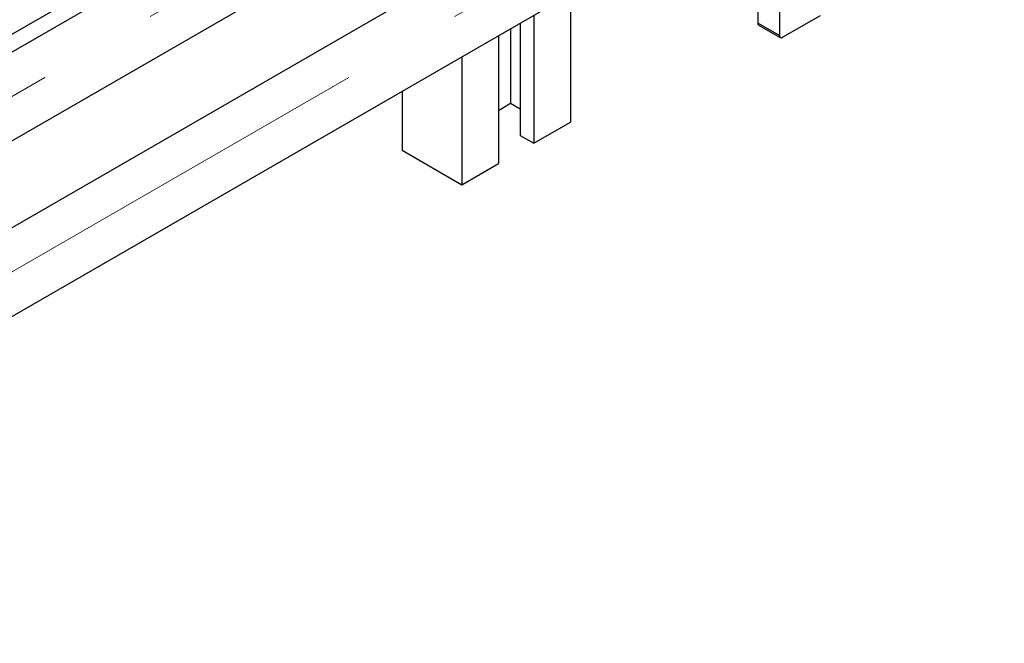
# Paper-space layout 'Sheet1' of a CAD drawing. Header units: millimetres. Extents: x -80341 to 21249, y 0 to 26255.
# Tile 49 of 154: x 9675 to 9931, y 10574 to 10737. Entities that reach past the tile are written whole.
import ezdxf

# ---------------------------------------------------------------- set-up
doc = ezdxf.new("R2010")
doc.units = ezdxf.units.MM
doc.linetypes.add('SLD-Mista-longa', pattern=[19.05, 15.24, -1.27, 1.27, -1.27])
doc.linetypes.add('SLD-Sólida', pattern=[0])
doc.layers.add('DETALHAMENTO', color=8, linetype='SLD-Sólida')

psp = doc.layouts.new('Sheet1')

# ---------------------------------------------------------------- linework, layer by layer
at = {"color": 7, "linetype": 'SLD-Sólida', "lineweight": 25, "ltscale": 25}
for p, q in [((8769.22, 10211.31), (9854.86, 10838.03)), ((9805.26, 10804.72), (8817.42, 10234.46)), ((9867, 10791.19), (9867, 10735.83)), ((9872.66, 10787.92), (9872.66, 10732.56)), ((8827.42, 10217.14), (9815.26, 10787.4)), ((9844.86, 10781.86), (8895.56, 10233.85)), ((8905.56, 10216.52), (9854.86, 10764.54)), ((9818.21, 10743.39), (9818.21, 10710.02)), ((9808.67, 10737.88), (9808.67, 10704.51)), ((9873.44, 10732.11), (9883.33, 10737.82)), ((9802.66, 10734.41), (9802.66, 10714.91)), ((9805.13, 10735.84), (9805.13, 10706.55)), ((9872.66, 10732.56), (9867, 10735.83)), ((9867.23, 10735.32), (9872.89, 10732.06)), ((9799.48, 10732.57), (9799.48, 10699.2)), ((9789.93, 10727.06), (9789.93, 10693.69)), ((9774.37, 10718.08), (9774.37, 10702.67)), ((9799.48, 10713.08), (9802.66, 10714.91)), ((9802.66, 10714.91), (9805.13, 10713.49)), ((9808.67, 10704.51), (9818.21, 10710.02)), ((9805.13, 10706.55), (9808.67, 10704.51)), ((9774.37, 10702.67), (9789.93, 10693.69)), ((9789.93, 10693.69), (9799.48, 10699.2))]:
    psp.add_line(p, q, dxfattribs=at)
at = {"color": 7, "linetype": 'SLD-Sólida', "lineweight": 25, "ltscale": 625}
for centre, radius, start, end in [((9867.53, 10735.76), 0.527, 172.7442, 235.9436), ((9873.14, 10732.49), 0.48, 170.786, 309.2033)]:
    psp.add_arc(centre, radius, start, end, dxfattribs=at)
at = {"layer": 'DETALHAMENTO', "linetype": 'SLD-Mista-longa', "lineweight": 18, "ltscale": 25}
for p, q in [((10585.43, 11197.84), (5945.04, 8519)), ((10506.23, 11197.84), (8757.97, 10188.59))]:
    psp.add_line(p, q, dxfattribs=at)

doc.saveas('drawing.dxf')
